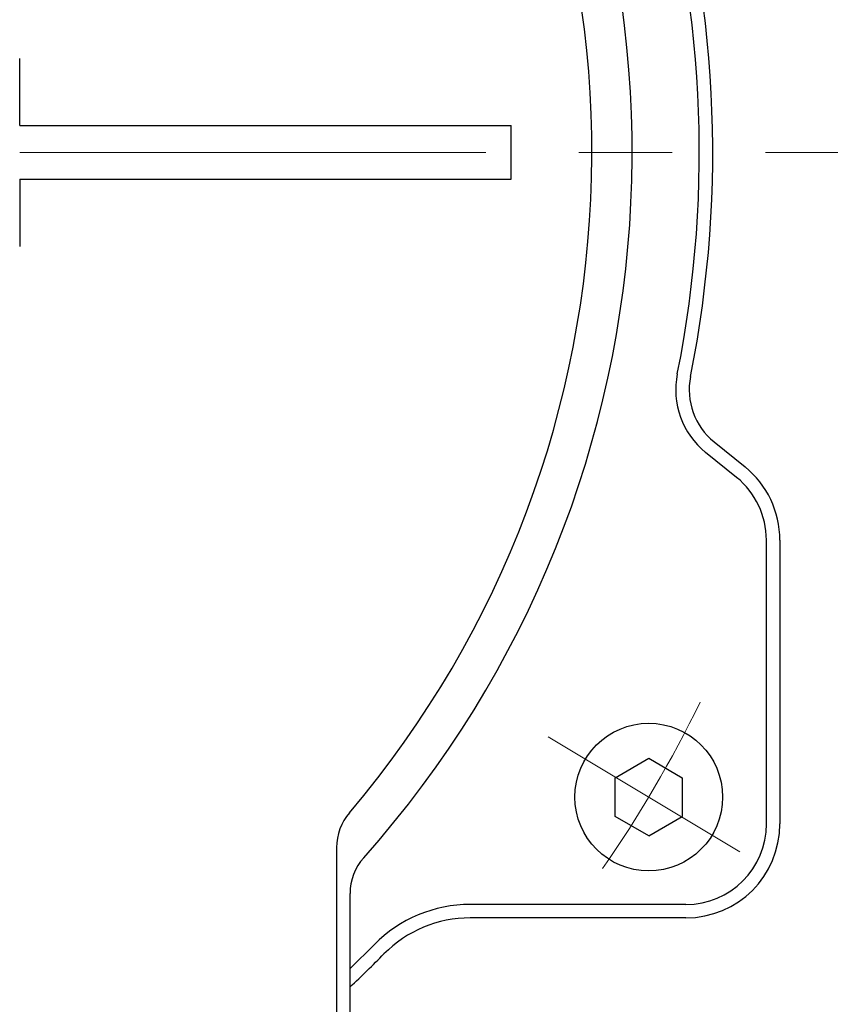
# Model space of a CAD drawing. Header units: millimetres. Extents: x 0 to 1300, y 0 to 891.
# Tile 68 of 124: x 197 to 227, y 575 to 611. Entities that reach past the tile are written whole.
import ezdxf

# ---------------------------------------------------------------- set-up
doc = ezdxf.new("R2010")
doc.units = ezdxf.units.MM
doc.header["$LTSCALE"] = 0.54643
doc.linetypes.add('CENTER', pattern=[50.8, 31.75, -6.35, 6.35, -6.35])
doc.layers.add('NoLayerName_001', color=7, linetype='Continuous')
doc.styles.get("Standard").update_dxf_attribs({"font": 'txt', "bigfont": 'extfont2'})
doc.dimstyles.get("Standard").update_dxf_attribs({"dimtxt": 2.5, "dimasz": 2.5, "dimexe": 1, "dimexo": 1, "dimtad": 1, "dimdec": 3, "dimzin": 0, "dimdsep": 46, "dimtxsty": 'Standard', "dimcen": 2.5, "dimadec": 3, "dimazin": 0, "dimtfac": 0.75, "dimtdec": 3, "dimtmove": 0, "dimatfit": 3, "dimfxl": 1, "dimarcsym": 0})

# ---------------------------------------------------------------- blocks, each defined once
blk = doc.blocks.new('_OPEN30')
at = {"color": 0, "linetype": 'ByBlock', "lineweight": -2}
for p, q in [((-1, 0.267949), (0, 0)), ((0, 0), (-1, -0.267949)), ((0, 0), (-1, 0))]:
    blk.add_line(p, q, dxfattribs=at)
blk = doc.blocks.new('*D139')
at = {"layer": 'Defpoints', "color": 0}
for p in [(280, 606.37), (286.96, 606.37), (200.65, 547.42)]:
    blk.add_point(p, dxfattribs=at)
at = {"layer": 'NoLayerName_001', "color": 0, "linetype": 'Continuous', "lineweight": 13}
for p, q in [((283, 606.37), (289.96, 606.37)), ((286.96, 551.92), (286.96, 601.87)), ((203.65, 547.42), (289.96, 547.42))]:
    blk.add_line(p, q, dxfattribs=at)
at = {"layer": 'NoLayerName_001', "color": 0, "lineweight": 13, "xscale": 4.5, "yscale": 4.5, "zscale": 4.5}
for p, rotation in [((286.96, 606.37), 90), ((286.96, 547.42), 270)]:
    blk.add_blockref('_OPEN30', p, dxfattribs=dict(at, rotation=rotation))
at = {"layer": 'NoLayerName_001', "color": 0, "lineweight": 13, "insert": (277.739, 576.895), "char_height": 10.5, "attachment_point": 5, "rotation": 90}
blk.add_mtext('\\W0.8000;５９', dxfattribs=at)

msp = doc.modelspace()

# ---------------------------------------------------------------- linework, layer by layer
at = {"layer": 'NoLayerName_001', "color": 7, "linetype": 'Continuous', "lineweight": 25}
for p, q in [((196.7, 607.3696), (196.7, 609.8696)), ((196.7, 607.3696), (215, 607.3696)), ((215, 605.3696), (215, 607.3696)), ((196.7, 605.3696), (196.7, 602.8696)), ((196.7, 605.3696), (215, 605.3696)), ((222.5513, 595.5894), (223.7015, 594.6588)), ((223.387, 594.2701), (222.2368, 595.2007)), ((224.5, 581.3696), (224.5, 591.9379)), ((225, 591.9379), (225, 581.3696)), ((218.8684, 583.0896), (220.1184, 583.8113)), ((220.1184, 583.8113), (221.3684, 583.0896)), ((218.8684, 581.6462), (218.8684, 583.0896)), ((221.3684, 583.0896), (221.3684, 581.6462)), ((220.1184, 580.9245), (218.8684, 581.6462)), ((220.1184, 580.9245), (221.3684, 581.6462)), ((208.5, 580.49), (208.5, 564.3696)), ((209, 564.8696), (209, 578.7788)), ((221.5, 578.3696), (213.4664, 578.3696)), ((221.5, 577.8696), (213.4664, 577.8696)), ((209.9062, 576.8802), (209, 575.9887))]:
    msp.add_line(p, q, dxfattribs=at)
at = {"layer": 'NoLayerName_001', "color": 4, "linetype": 'CENTER', "lineweight": 13}
for p, q in [((196.7, 606.3696), (280, 606.3696)), ((216.3778, 584.6155), (223.5142, 580.3275))]:
    msp.add_line(p, q, dxfattribs=at)
at = {"layer": 'NoLayerName_001', "color": 7, "linetype": 'Continuous', "lineweight": 25}
msp.add_circle((220.1184, 582.3679), 2.75, dxfattribs=at)
for centre, radius, start, end in [((180, 606.3696), 39.5, 318.33013, 270), ((180, 606.3696), 38, 319.68509, 270.71622), ((180, 606.3696), 42.5, 348.67521, 45.40206), ((180, 606.3696), 42, 348.67521, 45.40206), ((224.1238, 597.5329), 3, 168.67521, 231.02383), ((224.1238, 597.5329), 2.5, 168.67521, 231.02383), ((221.5, 591.9379), 3.5, 0, 51.02383), ((221.5, 591.9379), 3, 0, 51.02383), ((210.5, 580.49), 2, 139.68509, 180), ((221.5, 581.3696), 3.5, 270, 0), ((221.5, 581.3696), 3, 270, 0), ((211, 578.7788), 2, 138.33013, 180), ((213.4664, 573.3696), 5, 90, 135.40206), ((213.4664, 573.3696), 4.5, 90, 135.40206), ((180, 606.3696), 42.5, 313.02778, 315.40206)]:
    msp.add_arc(centre, radius, start, end, dxfattribs=at)
at = {"layer": 'NoLayerName_001', "color": 4, "linetype": 'CENTER', "lineweight": 13}
msp.add_arc((180, 606.3696), 46.75, 325.22877, 334.03089, dxfattribs=at)

# ---------------------------------------------------------------- dimensions: what is measured, and where the dimension line sits
at = {"layer": 'NoLayerName_001', "color": 3, "linetype": 'Continuous', "lineweight": 13}
dim = msp.add_linear_dim(base=(286.9604, 606.3696), p1=(200.65, 547.4196), p2=(280, 606.3696), angle=90, text='\\W0.8000;５９', dimstyle='Standard', override={"dimtxt": 10.5, "dimasz": 4.5, "dimexe": 3, "dimexo": 3, "dimgap": 3, "dimzin": 8, "dimblk": 'OPEN30', "dimclrd": 0, "dimclre": 0, "dimclrt": 0, "dimtp": 0, "dimtm": 0, "dimlwd": 13, "dimlwe": 13}, dxfattribs=at)
dim.commit()
dim.dimension.update_dxf_attribs({"geometry": '*D139', "text_midpoint": (286.9604, 576.8946), "dimtype": 160})

doc.saveas('drawing.dxf')
